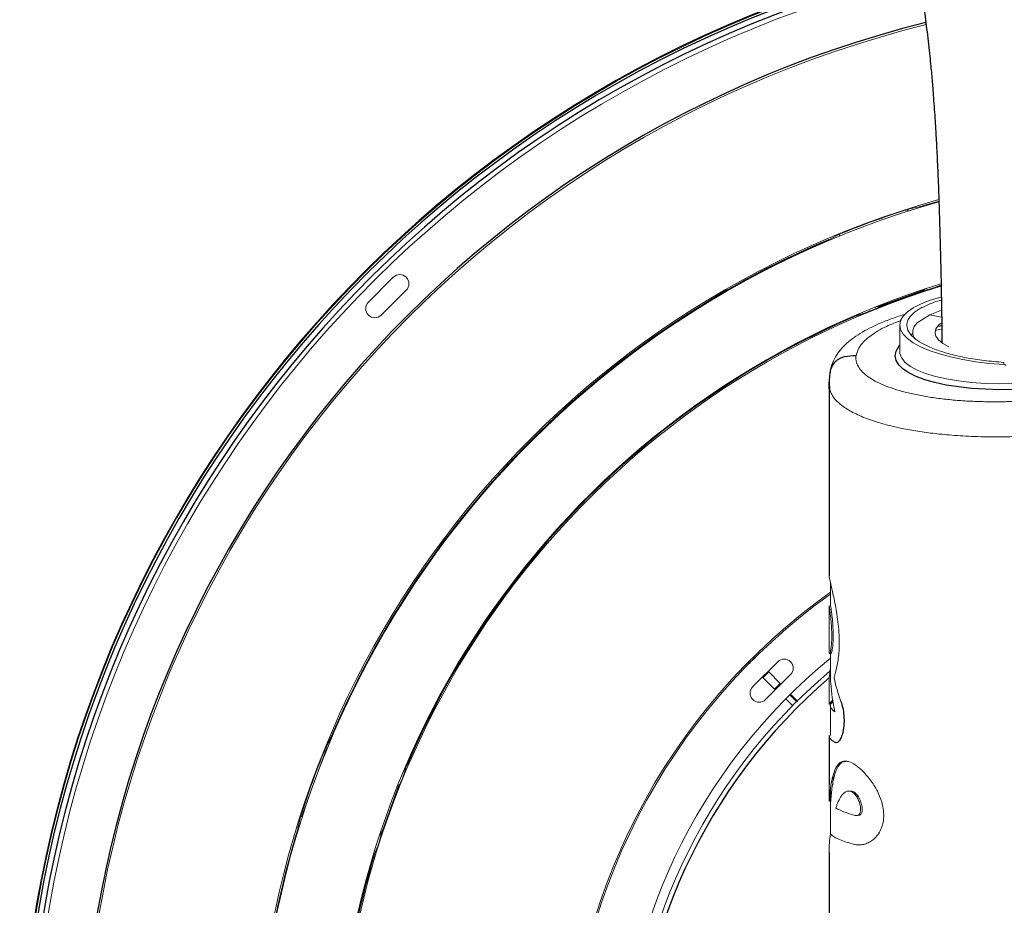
# Paper-space layout '_Bottom' of a CAD drawing. Header units: millimetres. Extents: x -1506 to 1507, y -634 to 605.
# Tile 5 of 33: x -1506 to -1296, y 147 to 335. Entities that reach past the tile are written whole.
import ezdxf

# ---------------------------------------------------------------- set-up
doc = ezdxf.new("R2010")
doc.units = ezdxf.units.MM

psp = doc.layouts.new('_Bottom')

# ---------------------------------------------------------------- linework, layer by layer
at = {"color": 144, "linetype": 'Continuous', "lineweight": 18}
for p, q in [((-1316.99, 294.78), (-1316.85, 294.39)), ((-1314.56, 295.26), (-1316.6, 294.84)), ((-1310.37, 296.5), (-1314.56, 295.26)), ((-1331.89, 289.27), (-1333.73, 288.29)), ((-1331.41, 289.09), (-1331.56, 289.48)), ((-1333.73, 288.29), (-1333.68, 288.15)), ((-1431.49, 275.03), (-1426.19, 280.33)), ((-1423.45, 277.6), (-1428.76, 272.29)), ((-1313.87, 277.45), (-1313.95, 277.66)), ((-1313, 277.97), (-1312.87, 277.63)), ((-1323.81, 274.04), (-1323.68, 273.69)), ((-1322.88, 274.41), (-1322.8, 274.2)), ((-1312.27, 272.35), (-1314.96, 270.62)), ((-1312.27, 272.35), (-1309.8, 273.31)), ((-1309.78, 271.85), (-1312.27, 272.35)), ((-1318.68, 270.18), (-1318.68, 264.61)), ((-1315.91, 268.4), (-1316.33, 268.1)), ((-1309.75, 269.29), (-1310.96, 269.07)), ((-1310.95, 269.09), (-1309.75, 269.32)), ((-1296.59, 261.78), (-1296.59, 262.25)), ((-1333.38, 215.55), (-1333.38, 210.68)), ((-1333.68, 210.68), (-1333.68, 201.17)), ((-1333.38, 201.17), (-1333.38, 194.7)), ((-1349.65, 199.36), (-1349.88, 199.59)), ((-1349.88, 193.42), (-1344.58, 198.72)), ((-1349.43, 199.35), (-1349.68, 199.6)), ((-1350.68, 198.56), (-1350.46, 198.35)), ((-1347.7, 195.34), (-1346.5, 196.54)), ((-1346.67, 196.37), (-1346.8, 196.5)), ((-1346.55, 196.49), (-1346.68, 196.62)), ((-1344.03, 194.07), (-1346.5, 196.54)), ((-1347.69, 195.62), (-1347.55, 195.49)), ((-1341.85, 195.99), (-1347.15, 190.68)), ((-1333.64, 189.63), (-1333.64, 195.38)), ((-1344.03, 194.07), (-1345.23, 192.86)), ((-1345.07, 193.02), (-1344.94, 192.89)), ((-1344.06, 193.77), (-1344.19, 193.9)), ((-1343.94, 193.89), (-1344.07, 194.02)), ((-1341.44, 189.39), (-1342.88, 190.82)), ((-1342.87, 190.83), (-1341.44, 189.39)), ((-1340.56, 190.27), (-1341.99, 191.7)), ((-1340.33, 190.28), (-1341.75, 191.7)), ((-1333.38, 189.35), (-1333.38, 183.07)), ((-1333.38, 183.09), (-1333.36, 183.06)), ((-1440.33, 180.4), (-1442, 175.82)), ((-1440.21, 180.35), (-1440.55, 180.48)), ((-1423.97, 174.74), (-1423.36, 176.71)), ((-1332.84, 174.31), (-1332.91, 172.61)), ((-1425.28, 171.73), (-1428.52, 162.8)), ((-1425.16, 172.75), (-1424.82, 172.62)), ((-1333.67, 172.65), (-1333.67, 169.18)), ((-1333.38, 171.64), (-1333.38, 162.2)), ((-1333.37, 169.18), (-1333.37, 171.66)), ((-1444.05, 170.2), (-1445.63, 165.83)), ((-1446, 165.43), (-1446.43, 163.4)), ((-1446.43, 163.4), (-1446.28, 163.35)), ((-1429.1, 161.95), (-1428.76, 161.82)), ((-1430.33, 157.54), (-1429.54, 159.44)), ((-1430.47, 157.59), (-1430.33, 157.54))]:
    psp.add_line(p, q, dxfattribs=at)
at = {"color": 7, "linetype": 'Continuous', "lineweight": 25}
for p, q in [((-1310.6, 278.37), (-1309.9, 278.67)), ((-1313.87, 277.45), (-1322.8, 274.2)), ((-1327.92, 272.34), (-1327.87, 272.19)), ((-1327.87, 272.19), (-1325.9, 272.8)), ((-1310.46, 269.97), (-1309.76, 270.1)), ((-1333.68, 257.53), (-1333.68, 216.93)), ((-1333.64, 256.67), (-1333.64, 258.07)), ((-1345.1, 192.73), (-1347.83, 195.47)), ((-1439.45, 182.56), (-1440.43, 180.73)), ((-1439.31, 182.51), (-1439.45, 182.56)), ((-1333.68, 183.07), (-1333.68, 172.66)), ((-1423.36, 176.71), (-1423.5, 176.76)), ((-1445.52, 165.79), (-1445.86, 165.92)), ((-1333.68, 158.17), (-1333.68, 22.47))]:
    psp.add_line(p, q, dxfattribs=at)
at = {"color": 144, "linetype": 'Continuous', "lineweight": 18, "flags": 128}
for points in [[(-1309.96, 276.11), (-1310.26, 276.03), (-1312.4, 275.37), (-1314.26, 274.64), (-1315.82, 273.84), (-1317.06, 272.98), (-1317.95, 272.07), (-1318.49, 271.14), (-1318.68, 270.18), (-1318.49, 269.22), (-1317.95, 268.26), (-1317.06, 267.33), (-1315.82, 266.43), (-1314.26, 265.58), (-1312.4, 264.78), (-1310.26, 264.06), (-1307.87, 263.41), (-1305.28, 262.85), (-1302.5, 262.39), (-1299.59, 262.03), (-1296.59, 261.78)], [(-1308.23, 265.59), (-1309.49, 266.28), (-1310.41, 267.03), (-1310.98, 267.8), (-1311.18, 268.59), (-1311, 269.37), (-1310.44, 270.14), (-1309.9, 270.61)], [(-1318.68, 264.61), (-1318.63, 264.12), (-1318.25, 263.17), (-1317.5, 262.26), (-1316.4, 261.4), (-1314.95, 260.61), (-1313.17, 259.89), (-1311.1, 259.27), (-1308.76, 258.74), (-1306.19, 258.31), (-1303.42, 258), (-1300.49, 257.8), (-1297.46, 257.72), (-1294.35, 257.76)]]:
    psp.add_lwpolyline(points, dxfattribs=at)
at = {"color": 7, "linetype": 'Continuous', "lineweight": 25, "flags": 128}
psp.add_lwpolyline([(-1294.35, 256.5), (-1297.45, 256.46), (-1300.49, 256.54), (-1303.43, 256.73), (-1306.22, 257.04), (-1308.82, 257.45), (-1311.21, 257.96), (-1313.35, 258.56), (-1315.21, 259.26), (-1316.77, 260.03), (-1318.01, 260.86), (-1318.9, 261.76), (-1319.44, 262.69), (-1319.62, 263.66), (-1319.44, 264.64), (-1318.9, 265.63), (-1318.68, 265.92)], dxfattribs=at)
at = {"color": 7, "linetype": 'Continuous', "lineweight": 25}
for radius, start, end in [(249.35, 103.7194, 180), (248.73, 103.7248, 180), (247.58, 103.7351, 180), (236.35, 103.9505, 180), (199.02, 112.9373, 157.0627), (181.92, 113.2137, 156.7863), (119, 130.5999, 180), (181.92, 163.2137, 180)]:
    psp.add_arc((-1256.16, 105), radius, start, end, dxfattribs=at)
at = {"color": 144, "linetype": 'Continuous', "lineweight": 18}
for centre, radius, start, end in [((-1256.16, 105), 249.19, 103.7208, 180), ((-1256.16, 105), 246.58, 103.7444, 180), ((-1256.16, 105), 235.93, 103.9615, 180), ((-1256.16, 105), 199.34, 105.7911, 180), ((-1256.16, 105), 198.87, 105.8236, 180), ((-1256.16, 105), 199.24, 107.9419, 112.0581), ((-1317.29, 294.09), 0.529, 34.0256, 98.0874), ((-1424.82, 278.96), 1.93, 315, 135), ((-1256.16, 105), 182.07, 107.1823, 180), ((-1256.16, 105), 181.61, 107.2247, 180), ((-1256.16, 105), 181.71, 107.7431, 112.2569), ((-1314.34, 278.9), 1.52, 287.9783, 319.7293), ((-1430.12, 273.66), 1.93, 135, 315), ((-1323.37, 275.57), 1.48, 259.8609, 292.4315), ((-1313.37, 268.66), 2.52, 129.0885, 217.8599), ((-1256.16, 105), 133.16, 125.4403, 180), ((-1256.16, 105), 132.83, 125.5414, 180), ((-1256.16, 105), 122, 129.2641, 180), ((-1343.21, 197.35), 1.93, 315, 135), ((-1256.16, 105), 119.97, 130.1377, 180), ((-1348.52, 192.05), 1.93, 135, 315), ((-1256.16, 105), 199.24, 157.9419, 162.0581), ((-1256.16, 105), 181.71, 157.7431, 162.2569), ((-1426.52, 172.27), 1.36, 336.3564, 15.2527), ((-1256.16, 105), 199.02, 162.9373, 180), ((-1429.82, 163.18), 1.35, 304.0943, 343.7471)]:
    psp.add_arc(centre, radius, start, end, dxfattribs=at)
at = {"color": 7, "linetype": 'Continuous', "lineweight": 25}
for points, knots in [([(-932.75, 513.26), (-932.77, 515.3), (-932.82, 519.14), (-933.15, 524.28), (-933.57, 528.57), (-934.04, 532.05), (-934.48, 534.79), (-934.89, 537.03), (-935.52, 540.13), (-936.55, 544.37), (-937.87, 548.68), (-939.04, 551.96), (-939.88, 554.12), (-940.68, 556.03), (-941.49, 557.83), (-942.4, 559.74), (-943.51, 561.91), (-944.8, 564.22), (-946.11, 566.39), (-947.33, 568.27), (-948.54, 570.02), (-949.86, 571.82), (-951.37, 573.76), (-952.92, 575.59), (-954.31, 577.13), (-955.37, 578.25), (-956.3, 579.2), (-957.28, 580.17), (-958.52, 581.34), (-960.12, 582.77), (-961.92, 584.28), (-963.78, 585.74), (-965.59, 587.08), (-967.52, 588.42), (-969.8, 589.89), (-972.2, 591.32), (-974.53, 592.6), (-976.73, 593.73), (-979.11, 594.86), (-981.71, 596), (-984.31, 597.04), (-986.81, 597.95), (-989.39, 598.83), (-992.32, 599.73), (-995.49, 600.6), (-998.57, 601.34), (-1001.56, 601.98), (-1004.42, 602.53), (-1007.32, 603.01), (-1010.07, 603.4), (-1012.88, 603.75), (-1015.78, 604.05), (-1018.89, 604.32), (-1022.36, 604.54), (-1026.34, 604.71), (-1030.69, 604.8), (-1035.37, 604.78), (-1040.29, 604.66), (-1045.48, 604.4), (-1050.7, 604.03), (-1055.67, 603.58), (-1060.24, 603.09), (-1064.14, 602.61), (-1067.43, 602.17), (-1070.24, 601.76), (-1072.84, 601.37), (-1075.33, 600.97), (-1077.75, 600.58), (-1080.32, 600.13), (-1083.32, 599.59), (-1087.01, 598.9), (-1091.36, 598.03), (-1096.14, 597.03), (-1102.51, 595.62), (-1110.08, 593.83), (-1117.97, 591.83), (-1124.51, 590.07), (-1129.71, 588.63), (-1134.33, 587.31), (-1138.32, 586.15), (-1141.63, 585.16), (-1144.77, 584.21), (-1148.22, 583.15), (-1152.52, 581.81), (-1157.43, 580.24), (-1162.65, 578.54), (-1167.89, 576.79), (-1173.68, 574.83), (-1180.01, 572.63), (-1186.86, 570.21), (-1193.41, 567.84), (-1199.41, 565.63), (-1204.66, 563.67), (-1209.13, 561.98), (-1213.05, 560.49), (-1216.97, 558.98), (-1221.49, 557.23), (-1226.55, 555.24), (-1232.02, 553.07), (-1237.58, 550.85), (-1243.34, 548.52), (-1249.06, 546.18), (-1254.66, 543.88), (-1261.33, 541.11), (-1269.03, 537.89), (-1277.72, 534.21), (-1286.2, 530.59), (-1294.66, 526.96), (-1303.23, 523.25), (-1310.92, 519.92), (-1317.66, 517), (-1323.45, 514.48), (-1329.22, 511.99), (-1334.92, 509.53), (-1340.52, 507.13), (-1346.04, 504.77), (-1351.46, 502.46), (-1356.72, 500.23), (-1362.57, 497.76), (-1368.67, 495.2), (-1374.75, 492.66), (-1380.14, 490.42), (-1385.03, 488.39), (-1389.44, 486.57), (-1393.38, 484.94), (-1396.81, 483.53), (-1399.78, 482.3), (-1402.36, 481.23), (-1404.65, 480.28), (-1407.37, 479.15), (-1410.44, 477.87), (-1413.73, 476.47), (-1416.46, 475.29), (-1418.74, 474.28), (-1420.59, 473.43), (-1422.24, 472.66), (-1423.51, 472.04), (-1424.48, 471.54), (-1425.22, 471.15), (-1425.9, 470.78), (-1426.54, 470.42), (-1427.05, 470.11), (-1427.67, 469.73), (-1428.35, 469.3), (-1429.16, 468.75), (-1430.08, 468.06), (-1431.09, 467.23), (-1432.16, 466.23), (-1433.09, 465.24), (-1433.86, 464.29), (-1434.49, 463.43), (-1435.07, 462.53), (-1435.59, 461.61), (-1436.15, 460.48), (-1436.69, 459.11), (-1437.09, 457.79), (-1437.37, 456.57), (-1437.54, 455.49), (-1437.63, 454.59), (-1437.67, 453.83), (-1437.68, 453.17), (-1437.66, 452.27), (-1437.58, 451.11), (-1437.38, 449.87), (-1437.16, 448.9), (-1436.94, 448.09), (-1436.63, 447.13), (-1436.17, 445.96), (-1435.7, 444.99), (-1435.29, 444.25), (-1435.08, 443.89), (-1434.84, 443.51), (-1434.52, 443.03), (-1434.11, 442.45), (-1433.53, 441.7), (-1432.77, 440.85), (-1431.97, 440.06), (-1431.18, 439.36), (-1430.42, 438.76), (-1429.37, 438.02), (-1428.27, 437.36), (-1427.16, 436.79), (-1425.92, 436.24), (-1424.71, 435.79), (-1423.59, 435.43), (-1422.61, 435.16), (-1421.78, 434.96), (-1421.15, 434.82), (-1420.72, 434.73), (-1420.23, 434.64), (-1419.65, 434.53), (-1418.98, 434.42), (-1418.26, 434.3), (-1417.48, 434.18), (-1416.66, 434.07), (-1415.77, 433.95), (-1414.83, 433.82), (-1413.81, 433.69), (-1412.71, 433.55), (-1411.51, 433.4), (-1410.25, 433.24), (-1408.93, 433.07), (-1407.61, 432.89), (-1406.28, 432.71), (-1404.97, 432.52), (-1403.6, 432.31), (-1402.18, 432.09), (-1400.72, 431.85), (-1399.31, 431.6), (-1397.95, 431.35), (-1396.64, 431.1), (-1395.41, 430.85), (-1394.27, 430.62), (-1393.21, 430.39), (-1392.22, 430.16), (-1391.29, 429.95), (-1389.78, 429.59), (-1387.64, 429.05), (-1385.55, 428.47), (-1384.19, 428.07), (-1383.56, 427.88), (-1382.93, 427.69), (-1382.31, 427.5), (-1381.66, 427.29), (-1380.97, 427.07), (-1380.22, 426.82), (-1379.38, 426.54), (-1378.46, 426.22), (-1377.45, 425.85), (-1376.37, 425.45), (-1375.24, 425.02), (-1374.12, 424.58), (-1372.93, 424.09), (-1371.68, 423.56), (-1370.4, 423), (-1369.22, 422.46), (-1368.06, 421.91), (-1366.89, 421.34), (-1365.69, 420.73), (-1364.53, 420.12), (-1363.4, 419.51), (-1362.27, 418.88), (-1361.26, 418.3), (-1360.33, 417.75), (-1359.49, 417.24), (-1358.62, 416.69), (-1357.72, 416.11), (-1356.75, 415.47), (-1355.69, 414.76), (-1354.62, 414.01), (-1353.55, 413.24), (-1352.5, 412.45), (-1351.39, 411.6), (-1350.23, 410.67), (-1349.08, 409.71), (-1347.98, 408.77), (-1346.97, 407.88), (-1346.03, 407.02), (-1345.01, 406.06), (-1343.88, 404.96), (-1342.6, 403.66), (-1341.29, 402.27), (-1339.97, 400.8), (-1338.66, 399.29), (-1337.42, 397.77), (-1336.25, 396.29), (-1335.17, 394.85), (-1334.13, 393.42), (-1333.11, 391.95), (-1332.06, 390.37), (-1331.06, 388.79), (-1330.07, 387.19), (-1329.12, 385.57), (-1328.17, 383.86), (-1327.23, 382.11), (-1326.34, 380.36), (-1325.46, 378.56), (-1324.65, 376.82), (-1323.88, 375.09), (-1323.15, 373.4), (-1322.42, 371.61), (-1321.74, 369.85), (-1321.12, 368.19), (-1320.57, 366.66), (-1320, 364.99), (-1319.35, 363.02), (-1318.59, 360.58), (-1317.8, 357.82), (-1316.87, 354.33), (-1315.83, 349.97), (-1314.73, 344.63), (-1313.92, 339.95), (-1313.38, 336.24), (-1313.04, 333.74), (-1312.72, 331.15), (-1312.43, 328.62), (-1312.2, 326.32), (-1312.01, 324.36), (-1311.85, 322.62), (-1311.7, 320.85), (-1311.55, 318.89), (-1311.38, 316.58), (-1311.2, 313.92), (-1311, 310.63), (-1310.78, 306.59), (-1310.55, 301.68), (-1310.34, 296.07), (-1310.14, 289.71), (-1309.96, 282.5), (-1309.81, 274.71), (-1309.74, 269.18), (-1309.71, 266.48)], [0, 0, 0, 0, 0.002924, 0.005479, 0.00767, 0.009496, 0.010959, 0.012081, 0.013131, 0.016043, 0.01923, 0.020681, 0.022023, 0.023234, 0.024311, 0.025482, 0.026967, 0.028655, 0.030283, 0.031619, 0.03281, 0.03419, 0.035771, 0.037434, 0.038767, 0.039735, 0.04041, 0.041303, 0.042417, 0.043736, 0.045525, 0.047068, 0.048407, 0.049941, 0.051753, 0.053854, 0.05555, 0.05709, 0.058839, 0.060899, 0.062881, 0.064543, 0.06627, 0.068414, 0.070797, 0.072948, 0.074846, 0.076998, 0.07884, 0.080754, 0.082578, 0.084512, 0.086557, 0.088782, 0.091381, 0.094368, 0.097237, 0.100393, 0.103714, 0.107, 0.110159, 0.112958, 0.115382, 0.117275, 0.118899, 0.120443, 0.121926, 0.12335, 0.124725, 0.126484, 0.128641, 0.131193, 0.134069, 0.136889, 0.142096, 0.146862, 0.149998, 0.152835, 0.155311, 0.157431, 0.159201, 0.160576, 0.162392, 0.164641, 0.167294, 0.170004, 0.172654, 0.175244, 0.178706, 0.182054, 0.185278, 0.188177, 0.190601, 0.192673, 0.194406, 0.19601, 0.198057, 0.200563, 0.202835, 0.205349, 0.207876, 0.210317, 0.212673, 0.214948, 0.218643, 0.222119, 0.225415, 0.22871, 0.232036, 0.235402, 0.237679, 0.239994, 0.242359, 0.244795, 0.247324, 0.24997, 0.25276, 0.25572, 0.258782, 0.263426, 0.268117, 0.272825, 0.277514, 0.282488, 0.287343, 0.292029, 0.296498, 0.300706, 0.304634, 0.30857, 0.316086, 0.323993, 0.332287, 0.33876, 0.345437, 0.351968, 0.358153, 0.361848, 0.365384, 0.368754, 0.371951, 0.375009, 0.377157, 0.379642, 0.382471, 0.385651, 0.389191, 0.393099, 0.397383, 0.400368, 0.403026, 0.405352, 0.407343, 0.408995, 0.411247, 0.413227, 0.41494, 0.416639, 0.41795, 0.418881, 0.419682, 0.420449, 0.422214, 0.423763, 0.424456, 0.425113, 0.426037, 0.427338, 0.429025, 0.429411, 0.429814, 0.430234, 0.430703, 0.431442, 0.433066, 0.434871, 0.436694, 0.438536, 0.440395, 0.442273, 0.446773, 0.451224, 0.456171, 0.460725, 0.464877, 0.468872, 0.472391, 0.475427, 0.478089, 0.480855, 0.485094, 0.489668, 0.49458, 0.499835, 0.505436, 0.511276, 0.517457, 0.523981, 0.53085, 0.538217, 0.545911, 0.553507, 0.560876, 0.568012, 0.574911, 0.581569, 0.589027, 0.596148, 0.602928, 0.609363, 0.615451, 0.62119, 0.626281, 0.63106, 0.635525, 0.639678, 0.643593, 0.655918, 0.6681, 0.670814, 0.67352, 0.676218, 0.678907, 0.68159, 0.684474, 0.687715, 0.691313, 0.695266, 0.69957, 0.704223, 0.709133, 0.713851, 0.718318, 0.724051, 0.729315, 0.734114, 0.738452, 0.743433, 0.748264, 0.752943, 0.757473, 0.761883, 0.766492, 0.769756, 0.773145, 0.776659, 0.780295, 0.784144, 0.788398, 0.793053, 0.796978, 0.80114, 0.805532, 0.81015, 0.814808, 0.819093, 0.823089, 0.826801, 0.83027, 0.835248, 0.84032, 0.84548, 0.850722, 0.855841, 0.86078, 0.865374, 0.869633, 0.873675, 0.877709, 0.881747, 0.886043, 0.889662, 0.893486, 0.897424, 0.901201, 0.904797, 0.908235, 0.911887, 0.914698, 0.917672, 0.920781, 0.923692, 0.9263, 0.928614, 0.930699, 0.933756, 0.937105, 0.94071, 0.94452, 0.949876, 0.955468, 0.960976, 0.963092, 0.965183, 0.967253, 0.96928, 0.970975, 0.972263, 0.973369, 0.974417, 0.975625, 0.97699, 0.978513, 0.980192, 0.982416, 0.984871, 0.98752, 0.990373, 0.993455, 0.996801, 1, 1, 1, 1]), ([(-1275.22, 266.77), (-1275.23, 268.15), (-1275.28, 272.41), (-1275.39, 279.01), (-1275.55, 286.38), (-1275.72, 292.84), (-1275.91, 298.53), (-1276.1, 303.51), (-1276.31, 308.01), (-1276.52, 312.05), (-1276.74, 315.64), (-1276.94, 318.65), (-1277.13, 321.27), (-1277.33, 323.78), (-1277.55, 326.38), (-1277.81, 329.18), (-1278.12, 332.18), (-1278.49, 335.47), (-1278.93, 339.02), (-1279.52, 343.17), (-1280.23, 347.63), (-1281.06, 352.19), (-1281.94, 356.42), (-1282.84, 360.41), (-1283.78, 364.19), (-1284.76, 367.8), (-1285.74, 371.13), (-1286.6, 373.87), (-1287.31, 376.03), (-1287.91, 377.79), (-1288.54, 379.56), (-1289.24, 381.46), (-1290.1, 383.71), (-1291.11, 386.2), (-1292.2, 388.77), (-1293.3, 391.23), (-1294.38, 393.54), (-1295.5, 395.82), (-1296.64, 398.06), (-1297.85, 400.33), (-1299.1, 402.57), (-1300.41, 404.82), (-1301.74, 406.99), (-1303.06, 409.06), (-1304.33, 410.97), (-1305.59, 412.81), (-1306.88, 414.61), (-1308.23, 416.43), (-1309.65, 418.28), (-1311.18, 420.19), (-1312.81, 422.14), (-1314.51, 424.09), (-1316.24, 426), (-1317.8, 427.64), (-1319.18, 429.04), (-1320.37, 430.22), (-1321.56, 431.36), (-1322.77, 432.5), (-1324.04, 433.66), (-1325.39, 434.85), (-1326.81, 436.07), (-1328.28, 437.29), (-1329.9, 438.59), (-1331.59, 439.9), (-1333.32, 441.18), (-1334.93, 442.34), (-1336.41, 443.37), (-1337.78, 444.29), (-1339.04, 445.12), (-1340.54, 446.08), (-1342.26, 447.14), (-1344.18, 448.28), (-1346.15, 449.4), (-1348.26, 450.56), (-1350.59, 451.77), (-1352.56, 452.74), (-1354.19, 453.52), (-1355.49, 454.12), (-1356.9, 454.75), (-1358.41, 455.41), (-1359.93, 456.05), (-1361.44, 456.66), (-1362.92, 457.25), (-1364.39, 457.81), (-1365.66, 458.28), (-1366.41, 458.55), (-1366.7, 458.65)], [0, 0, 0, 0, 0.005226, 0.016081, 0.025983, 0.035038, 0.043329, 0.050912, 0.057827, 0.064809, 0.071, 0.076406, 0.081024, 0.085518, 0.090698, 0.096232, 0.102468, 0.109615, 0.117742, 0.126904, 0.139666, 0.152197, 0.164466, 0.176514, 0.188606, 0.200746, 0.212788, 0.223809, 0.230805, 0.237255, 0.24419, 0.25188, 0.26035, 0.272483, 0.284262, 0.295271, 0.306791, 0.317755, 0.329236, 0.341276, 0.353828, 0.366048, 0.379641, 0.392309, 0.404243, 0.416148, 0.428262, 0.440688, 0.454011, 0.468267, 0.48348, 0.499609, 0.515788, 0.53172, 0.542778, 0.5537, 0.564481, 0.575397, 0.58712, 0.59946, 0.612631, 0.626634, 0.640571, 0.657741, 0.673831, 0.68881, 0.702654, 0.715339, 0.726911, 0.737984, 0.75737, 0.775544, 0.792495, 0.81411, 0.836787, 0.860537, 0.872439, 0.885431, 0.899524, 0.914728, 0.931051, 0.945513, 0.960761, 0.976352, 0.99095, 1, 1, 1, 1]), ([(-1327.96, 263.68), (-1328.78, 263.65), (-1330, 263.59), (-1331.5, 263.05), (-1332.46, 262.39), (-1333.1, 261.46), (-1333.45, 260.6), (-1333.48, 260.05), (-1333.49, 259.89)], [0, 0, 0, 0, 0.318878, 0.475938, 0.625711, 0.775474, 0.932515, 1, 1, 1, 1]), ([(-1333.54, 259.9), (-1333.6, 259.34), (-1333.71, 258.23), (-1333.61, 257.13), (-1333.56, 256.59)], [0, 0, 0, 0, 0.501393, 1, 1, 1, 1]), ([(-1331.18, 190.29), (-1331.03, 189.88), (-1330.9, 189.43), (-1330.68, 188.42), (-1330.6, 187.89), (-1330.53, 187.07), (-1330.51, 186.79), (-1330.5, 186.24), (-1330.5, 185.97), (-1330.52, 185.43), (-1330.54, 185.17), (-1330.6, 184.65), (-1330.64, 184.41), (-1330.72, 183.94), (-1330.77, 183.71), (-1330.89, 183.29), (-1330.95, 183.09), (-1331.08, 182.73), (-1331.15, 182.56), (-1331.3, 182.26), (-1331.37, 182.13), (-1331.53, 181.9), (-1331.61, 181.8), (-1331.76, 181.64), (-1331.84, 181.59), (-1332.07, 181.47), (-1332.22, 181.46), (-1332.36, 181.54)], [0, 0, 0, 0, 0.125, 0.125, 0.25, 0.25, 0.3125, 0.3125, 0.375, 0.375, 0.4375, 0.4375, 0.5, 0.5, 0.5625, 0.5625, 0.625, 0.625, 0.6875, 0.6875, 0.75, 0.75, 0.8125, 0.8125, 0.875, 0.875, 1, 1, 1, 1])]:
    psp.add_open_spline(points, degree=3, knots=knots, dxfattribs=at)
at = {"color": 144, "linetype": 'Continuous', "lineweight": 18}
for points, knots in [([(-1317.54, 294.55), (-1317.32, 294.62), (-1317.1, 294.69), (-1316.75, 294.8), (-1316.64, 294.83), (-1316.6, 294.84)], [0, 0, 0, 0, 0.5, 0.5, 1, 1, 1, 1]), ([(-1331.89, 289.27), (-1331.86, 289.29), (-1331.75, 289.34), (-1331.42, 289.48), (-1331.2, 289.57), (-1330.99, 289.66)], [0, 0, 0, 0, 0.5, 0.5, 1, 1, 1, 1]), ([(-1310.6, 278.37), (-1310.64, 278.36), (-1310.76, 278.32), (-1311.1, 278.2), (-1311.31, 278.13), (-1311.54, 278.06)], [0, 0, 0, 0, 0.5, 0.5, 1, 1, 1, 1]), ([(-1296.59, 262.25), (-1298, 262.37), (-1300.75, 262.6), (-1304.59, 263.21), (-1308.04, 263.99), (-1311.04, 264.93), (-1313.53, 266.01), (-1315.42, 267.19), (-1316.67, 268.45), (-1317.24, 269.74), (-1317.11, 271.03), (-1316.28, 272.29), (-1314.8, 273.48), (-1312.63, 274.54), (-1310.94, 275.22), (-1309.86, 275.48), (-1309.84, 275.48)], [0, 0, 0, 0, 0.079988, 0.156553, 0.233119, 0.309668, 0.386216, 0.462675, 0.539134, 0.615686, 0.692239, 0.768791, 0.845343, 0.921905, 0.998468, 1, 1, 1, 1]), ([(-1317.49, 272.49), (-1317.99, 272.34), (-1319.46, 271.89), (-1321.67, 271.07), (-1324.03, 270.05), (-1326.13, 268.98), (-1327.94, 267.87), (-1329.59, 266.63), (-1330.93, 265.38), (-1332.13, 263.84), (-1333.08, 262.05), (-1333.38, 260.65), (-1333.54, 259.9)], [0, 0, 0, 0, 0.056085, 0.167557, 0.275416, 0.375195, 0.482095, 0.576378, 0.685549, 0.774816, 0.879216, 1, 1, 1, 1]), ([(-1324.98, 273.17), (-1325.2, 273.08), (-1325.41, 272.99), (-1325.75, 272.86), (-1325.86, 272.82), (-1325.9, 272.8)], [0, 0, 0, 0, 0.5, 0.5, 1, 1, 1, 1]), ([(-1318.29, 271.2), (-1319.41, 270.77), (-1322.05, 269.76), (-1325.01, 267.92), (-1327.3, 265.82), (-1327.74, 264.39), (-1327.96, 263.68)], [0, 0, 0, 0, 0.19524, 0.462865, 0.731744, 1, 1, 1, 1]), ([(-1327.96, 263.68), (-1327.97, 263.62), (-1327.98, 263.5), (-1327.99, 263.31), (-1327.99, 263.13), (-1327.98, 262.94), (-1327.96, 262.76), (-1327.93, 262.58), (-1327.89, 262.4), (-1327.84, 262.21), (-1327.78, 262.03), (-1327.71, 261.85), (-1327.63, 261.67), (-1327.39, 261.2), (-1326.86, 260.44), (-1325.76, 259.43), (-1324.33, 258.49), (-1322.58, 257.61), (-1320.52, 256.81), (-1318.18, 256.09), (-1315.58, 255.46), (-1312.75, 254.93), (-1309.73, 254.5), (-1306.52, 254.18), (-1303.17, 253.97), (-1300.52, 253.9), (-1298.64, 253.89), (-1297.57, 253.89), (-1296.5, 253.91), (-1295.43, 253.93), (-1294.71, 253.96), (-1294.35, 253.97)], [0, 0, 0, 0, 0.0107572, 0.0214993, 0.0322295, 0.0429507, 0.053666, 0.0643786, 0.0750915, 0.0858078, 0.0965305, 0.1072628, 0.1180078, 0.1287684, 0.1933372, 0.2578948, 0.3221271, 0.3862978, 0.4509169, 0.5153794, 0.5797271, 0.6440901, 0.7084391, 0.7727871, 0.8373232, 0.9019156, 0.9215813, 0.9412039, 0.960802, 0.9803945, 1, 1, 1, 1]), ([(-1333.54, 256.59), (-1333.56, 256.65), (-1333.68, 256.93), (-1333.65, 257.23), (-1333.62, 257.47)], [0, 0, 0, 0, 0.185237, 1, 1, 1, 1]), ([(-1294.35, 246.5), (-1295.57, 246.47), (-1297.95, 246.42), (-1301.19, 246.47), (-1304.01, 246.57), (-1306.45, 246.71), (-1309.33, 246.94), (-1312.6, 247.3), (-1316.14, 247.83), (-1319.38, 248.47), (-1322.64, 249.29), (-1325.82, 250.32), (-1328.74, 251.62), (-1330.87, 252.95), (-1332.29, 254.24), (-1333.18, 255.42), (-1333.43, 256.22), (-1333.54, 256.59)], [0, 0, 0, 0, 0.061576, 0.119956, 0.165073, 0.208075, 0.248964, 0.320494, 0.390486, 0.458941, 0.52586, 0.61573, 0.706596, 0.79846, 0.868038, 0.938183, 1, 1, 1, 1]), ([(-1333.63, 216.91), (-1333.64, 216.86), (-1333.66, 216.73), (-1333.31, 215.19), (-1332.8, 212.99), (-1332.34, 210.74), (-1332, 208.77), (-1331.71, 206.65), (-1331.5, 204.01), (-1331.5, 200.93), (-1331.9, 197.87), (-1332.35, 196.17), (-1332.59, 195.43), (-1332.62, 195.31)], [0, 0, 0, 0, 0.063933, 0.192345, 0.325376, 0.398322, 0.47127, 0.547686, 0.624027, 0.74235, 0.860859, 0.976974, 1, 1, 1, 1]), ([(-1333.67, 210.65), (-1333.66, 210.63), (-1333.66, 210.6), (-1333.55, 209.91), (-1333.37, 208.61), (-1333.2, 206.86), (-1333.1, 205.03), (-1333.1, 203.34), (-1333.2, 202), (-1333.34, 201.08), (-1333.49, 200.47), (-1333.62, 200.34), (-1333.68, 200.59), (-1333.67, 201.05), (-1333.67, 201.16)], [0, 0, 0, 0, 0.062577, 0.164258, 0.276165, 0.372345, 0.465374, 0.563029, 0.634753, 0.706301, 0.78552, 0.875282, 0.968218, 1, 1, 1, 1]), ([(-1333.37, 200.99), (-1333.37, 200.93), (-1333.38, 200.53), (-1333.31, 200.33), (-1333.18, 200.5), (-1333, 201.23), (-1332.86, 202.33), (-1332.79, 203.8), (-1332.81, 205.54), (-1332.93, 207.37), (-1333.11, 208.93), (-1333.27, 210.03), (-1333.36, 210.62), (-1333.37, 210.64), (-1333.37, 210.65)], [0, 0, 0, 0, 0.017261, 0.113493, 0.206143, 0.300728, 0.376695, 0.452893, 0.551286, 0.650543, 0.748158, 0.842604, 0.941503, 1, 1, 1, 1]), ([(-1333.64, 195.38), (-1333.58, 195.91), (-1333.52, 196.48), (-1333.38, 197.44), (-1333.38, 197.5)], [0, 0, 0, 0, 0.932529, 1, 1, 1, 1]), ([(-1333.37, 194.83), (-1333.37, 194.65), (-1333.37, 194.34), (-1333.33, 194.21), (-1333.31, 194.15)], [0, 0, 0, 0, 0.594242, 1, 1, 1, 1]), ([(-1332.81, 190.54), (-1333.16, 190.27), (-1333.54, 189.97), (-1333.63, 189.66), (-1333.64, 189.63)], [0, 0, 0, 0, 0.911549, 1, 1, 1, 1]), ([(-1332.47, 188.06), (-1332.79, 188.35), (-1333.42, 188.93), (-1333.5, 189.68), (-1332.96, 190.12), (-1332.78, 190.27)], [0, 0, 0, 0, 0.387941, 0.783781, 1, 1, 1, 1]), ([(-1332.36, 181.54), (-1332.81, 181.83), (-1333.57, 182.32), (-1333.58, 182.84), (-1333.58, 183.05)], [0, 0, 0, 0, 0.585245, 1, 1, 1, 1]), ([(-1440.82, 179.82), (-1440.73, 180.04), (-1440.64, 180.25), (-1440.5, 180.58), (-1440.45, 180.7), (-1440.43, 180.73)], [0, 0, 0, 0, 0.5, 0.5, 1, 1, 1, 1]), ([(-1333.62, 169.2), (-1333.58, 169.93), (-1333.52, 170.65), (-1333.35, 172.06), (-1333.25, 172.75), (-1332.98, 174.07), (-1332.82, 174.7), (-1332.42, 175.83), (-1332.18, 176.33), (-1331.75, 176.91), (-1331.59, 177.08), (-1331.25, 177.35), (-1331.07, 177.45), (-1330.68, 177.58), (-1330.48, 177.61), (-1330.04, 177.6), (-1329.81, 177.57), (-1329.09, 177.38), (-1328.58, 177.12), (-1327.78, 176.56), (-1327.5, 176.34), (-1326.95, 175.87), (-1326.67, 175.61), (-1326.12, 175.05), (-1325.84, 174.75), (-1325.28, 174.1), (-1325, 173.75), (-1324.47, 173.01), (-1324.21, 172.63), (-1323.83, 172.01), (-1323.71, 171.8), (-1323.48, 171.36), (-1323.36, 171.13), (-1323.03, 170.44), (-1322.83, 169.96), (-1322.58, 169.21), (-1322.5, 168.95), (-1322.36, 168.43), (-1322.3, 168.16), (-1322.14, 167.35), (-1322.08, 166.81), (-1322.07, 165.7), (-1322.11, 165.16), (-1322.26, 164.38), (-1322.33, 164.12), (-1322.48, 163.62), (-1322.57, 163.39), (-1322.87, 162.71), (-1323.11, 162.29), (-1323.51, 161.75), (-1323.65, 161.58), (-1323.94, 161.28), (-1324.09, 161.14), (-1324.54, 160.75), (-1324.86, 160.55), (-1325.49, 160.22), (-1325.81, 160.09), (-1326.43, 159.91), (-1326.73, 159.86), (-1327.33, 159.82), (-1327.62, 159.83), (-1328.18, 159.9), (-1328.45, 159.97), (-1328.71, 160.07)], [0, 0, 0, 0, 0.0625, 0.0625, 0.125, 0.125, 0.1875, 0.1875, 0.25, 0.25, 0.28125, 0.28125, 0.3125, 0.3125, 0.34375, 0.34375, 0.375, 0.375, 0.4375, 0.4375, 0.46875, 0.46875, 0.5, 0.5, 0.53125, 0.53125, 0.5625, 0.5625, 0.59375, 0.59375, 0.609375, 0.609375, 0.625, 0.625, 0.65625, 0.65625, 0.671875, 0.671875, 0.6875, 0.6875, 0.71875, 0.71875, 0.75, 0.75, 0.765625, 0.765625, 0.78125, 0.78125, 0.8125, 0.8125, 0.828125, 0.828125, 0.84375, 0.84375, 0.875, 0.875, 0.90625, 0.90625, 0.9375, 0.9375, 0.96875, 0.96875, 1, 1, 1, 1]), ([(-1330.07, 177.55), (-1330.19, 177.55), (-1330.61, 177.57), (-1331.25, 177.17), (-1331.92, 176.28), (-1332.57, 174.65), (-1333.09, 172.26), (-1333.24, 170.22), (-1333.32, 169.2)], [0, 0, 0, 0, 0.0488505, 0.1792225, 0.3280499, 0.4772658, 0.7383382, 1, 1, 1, 1]), ([(-1423.97, 174.74), (-1423.98, 174.7), (-1424.02, 174.59), (-1424.15, 174.25), (-1424.24, 174.04), (-1424.33, 173.82)], [0, 0, 0, 0, 0.5, 0.5, 1, 1, 1, 1]), ([(-1332.24, 167.64), (-1332.16, 167.88), (-1332.08, 168.13), (-1331.91, 168.61), (-1331.81, 168.84), (-1331.52, 169.5), (-1331.31, 169.9), (-1330.94, 170.41), (-1330.82, 170.56), (-1330.54, 170.84), (-1330.4, 170.96), (-1329.93, 171.23), (-1329.6, 171.31), (-1329.05, 171.2), (-1328.87, 171.12), (-1328.49, 170.87), (-1328.31, 170.71), (-1328.04, 170.39), (-1327.95, 170.28), (-1327.79, 170.03), (-1327.7, 169.89), (-1327.47, 169.46), (-1327.33, 169.13), (-1327.17, 168.6), (-1327.12, 168.41), (-1327.04, 168.03), (-1327.01, 167.83), (-1326.99, 167.52), (-1326.98, 167.42), (-1326.99, 167.22), (-1326.99, 167.12), (-1327.02, 166.83), (-1327.07, 166.64), (-1327.18, 166.43), (-1327.22, 166.36), (-1327.31, 166.26), (-1327.36, 166.22), (-1327.51, 166.12), (-1327.61, 166.09), (-1327.82, 166.06), (-1327.93, 166.06), (-1328.13, 166.08), (-1328.23, 166.1), (-1328.33, 166.13)], [0, 0, 0, 0, 0.0625, 0.0625, 0.125, 0.125, 0.25, 0.25, 0.3125, 0.3125, 0.375, 0.375, 0.5, 0.5, 0.5625, 0.5625, 0.625, 0.625, 0.65625, 0.65625, 0.6875, 0.6875, 0.75, 0.75, 0.78125, 0.78125, 0.8125, 0.8125, 0.828125, 0.828125, 0.84375, 0.84375, 0.875, 0.875, 0.890625, 0.890625, 0.90625, 0.90625, 0.9375, 0.9375, 0.96875, 0.96875, 1, 1, 1, 1]), ([(-1327.58, 166.13), (-1327.44, 166.1), (-1327.21, 166.06), (-1326.92, 166.27), (-1326.75, 166.53), (-1326.64, 166.9), (-1326.61, 167.45), (-1326.7, 168.26), (-1327.01, 169.29), (-1327.56, 170.31), (-1328.26, 171), (-1328.84, 171.33), (-1329.13, 171.23), (-1329.19, 171.21)], [0, 0, 0, 0, 0.086093, 0.137716, 0.178636, 0.219717, 0.270714, 0.351013, 0.47244, 0.626247, 0.781198, 0.952562, 1, 1, 1, 1]), ([(-1333.32, 169.2), (-1333.32, 169.13), (-1333.33, 169.09), (-1333.34, 169.04), (-1333.34, 169.03), (-1333.34, 169.04)], [0, 0, 0, 0, 0.5, 0.5, 1, 1, 1, 1]), ([(-1446, 165.43), (-1445.99, 165.47), (-1445.96, 165.59), (-1445.86, 165.93), (-1445.79, 166.15), (-1445.71, 166.38)], [0, 0, 0, 0, 0.5, 0.5, 1, 1, 1, 1]), ([(-1328.71, 160.07), (-1329.97, 160.39), (-1330.98, 160.73), (-1332.54, 161.45), (-1333.09, 161.82), (-1333.39, 162.2)], [0, 0, 0, 0, 0.5, 0.5, 1, 1, 1, 1]), ([(-1429.22, 160.37), (-1429.3, 160.15), (-1429.37, 159.93), (-1429.48, 159.59), (-1429.52, 159.48), (-1429.54, 159.44)], [0, 0, 0, 0, 0.5, 0.5, 1, 1, 1, 1]), ([(-1333.67, 158.28), (-1333.68, 158.24), (-1333.68, 158.18), (-1333.68, 158.16), (-1333.68, 158.16)], [0, 0, 0, 0, 0.843993, 1, 1, 1, 1])]:
    psp.add_open_spline(points, degree=3, knots=knots, dxfattribs=at)
for points in [[(-1296.08, 261.62), (-1296.23, 261.71), (-1296.41, 261.77), (-1296.59, 261.78)], [(-1332.62, 195.31), (-1332.24, 193.62), (-1331.76, 191.95), (-1331.18, 190.29)], [(-1333.31, 194.15), (-1333.19, 192.11), (-1332.91, 190.07), (-1332.47, 188.06)], [(-1333.67, 169.18), (-1333.66, 169.14), (-1333.66, 169.09), (-1333.64, 169.05)], [(-1333.64, 169.05), (-1333.64, 169.02), (-1333.63, 169.08), (-1333.62, 169.2)], [(-1333.34, 169.04), (-1333.36, 169.09), (-1333.36, 169.13), (-1333.37, 169.18)], [(-1328.33, 166.13), (-1329.18, 166.37), (-1330.68, 166.87), (-1331.79, 167.38), (-1332.24, 167.64)], [(-1333.39, 162.2), (-1333.57, 160.9), (-1333.66, 159.59), (-1333.67, 158.28)]]:
    psp.add_open_spline(points, degree=3, dxfattribs=at)

doc.saveas('drawing.dxf')
